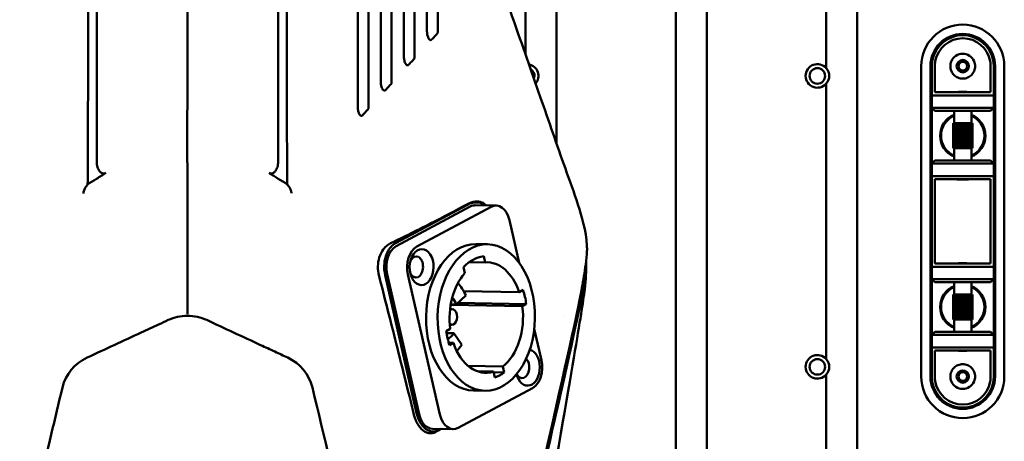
# Model space of a CAD drawing. Header units: millimetres. Extents: x 0 to 2100, y 0 to 1485.
# Tile 28 of 256: x 1106 to 1265, y 850 to 918. Entities that reach past the tile are written whole.
import ezdxf

# ---------------------------------------------------------------- set-up
doc = ezdxf.new("R2010")
doc.units = ezdxf.units.MM
doc.header["$LTSCALE"] = 5
doc.layers.add('Sichtbar (ISO)', color=7, linetype='Continuous', lineweight=50)

msp = doc.modelspace()

# ---------------------------------------------------------------- linework, layer by layer
at = {"layer": 'Sichtbar (ISO)'}
for p, q in [((1236.207, 909.758), (1236.207, 922.19)), ((1241.207, 922.19), (1241.207, 848.364)), ((1211.957, 851.352), (1211.957, 919.202)), ((1216.957, 919.202), (1216.957, 851.352)), ((1187.707, 912.005), (1187.707, 916.214)), ((1192.707, 897.622), (1192.707, 916.214)), ((1251.507, 910.077), (1251.507, 860.077)), ((1253.007, 910.077), (1253.007, 860.077)), ((1253.207, 910.077), (1253.207, 905.377)), ((1253.707, 910.15), (1253.707, 905.877)), ((1262.707, 905.877), (1262.707, 910.15)), ((1263.207, 905.377), (1263.207, 910.077)), ((1263.407, 860.077), (1263.407, 910.077)), ((1264.907, 860.077), (1264.907, 910.077)), ((1236.207, 862.888), (1236.207, 907.267)), ((1253.207, 903.377), (1253.207, 905.377)), ((1253.207, 905.377), (1263.207, 905.377)), ((1253.707, 905.877), (1262.707, 905.877)), ((1263.207, 905.377), (1263.207, 903.377)), ((1253.207, 903.377), (1253.207, 894.377)), ((1253.707, 902.877), (1253.207, 903.377)), ((1263.207, 903.377), (1253.207, 903.377)), ((1263.207, 903.377), (1262.707, 902.877)), ((1263.207, 894.377), (1263.207, 903.377)), ((1262.707, 902.877), (1253.707, 902.877)), ((1256.807, 900.877), (1256.807, 902.877)), ((1259.607, 900.877), (1259.607, 902.877)), ((1256.657, 896.877), (1256.657, 900.877)), ((1256.68, 900.877), (1256.657, 900.877)), ((1256.741, 900.877), (1256.68, 900.877)), ((1256.68, 896.877), (1256.68, 900.877)), ((1256.838, 900.877), (1256.741, 900.877)), ((1256.741, 896.877), (1256.741, 900.877)), ((1256.969, 900.877), (1256.838, 900.877)), ((1256.838, 896.877), (1256.838, 900.877)), ((1257.127, 900.877), (1256.969, 900.877)), ((1256.969, 896.877), (1256.969, 900.877)), ((1257.13, 900.877), (1257.127, 900.877)), ((1257.127, 900.877), (1257.127, 896.877)), ((1257.29, 900.877), (1257.13, 900.877)), ((1257.13, 896.877), (1257.13, 900.877)), ((1257.318, 900.877), (1257.29, 900.877)), ((1257.29, 900.877), (1257.29, 896.877)), ((1257.475, 900.877), (1257.318, 900.877)), ((1257.318, 896.877), (1257.318, 900.877)), ((1257.527, 900.877), (1257.475, 900.877)), ((1257.475, 900.877), (1257.475, 896.877)), ((1257.679, 900.877), (1257.527, 900.877)), ((1257.527, 896.877), (1257.527, 900.877)), ((1257.754, 900.877), (1257.679, 900.877)), ((1257.679, 900.877), (1257.679, 896.877)), ((1257.895, 900.877), (1257.754, 900.877)), ((1257.754, 896.877), (1257.754, 900.877)), ((1257.991, 900.877), (1257.895, 900.877)), ((1257.895, 900.877), (1257.895, 896.877)), ((1258.119, 900.877), (1257.991, 900.877)), ((1257.991, 896.877), (1257.991, 900.877)), ((1258.234, 900.877), (1258.119, 900.877)), ((1258.119, 900.877), (1258.119, 896.877)), ((1258.345, 900.877), (1258.234, 900.877)), ((1258.234, 896.877), (1258.234, 900.877)), ((1258.476, 900.877), (1258.345, 900.877)), ((1258.345, 900.877), (1258.345, 896.877)), ((1258.568, 900.877), (1258.476, 900.877)), ((1258.476, 896.877), (1258.476, 900.877)), ((1258.711, 900.877), (1258.568, 900.877)), ((1258.568, 900.877), (1258.568, 896.877)), ((1258.782, 900.877), (1258.711, 900.877)), ((1258.711, 896.877), (1258.711, 900.877)), ((1258.935, 900.877), (1258.782, 900.877)), ((1258.782, 900.877), (1258.782, 896.877)), ((1258.981, 900.877), (1258.935, 900.877)), ((1258.935, 896.877), (1258.935, 900.877)), ((1259.14, 900.877), (1258.981, 900.877)), ((1258.981, 900.877), (1258.981, 896.877)), ((1259.162, 900.877), (1259.14, 900.877)), ((1259.14, 896.877), (1259.14, 900.877)), ((1259.322, 900.877), (1259.162, 900.877)), ((1259.162, 900.877), (1259.162, 896.877)), ((1259.477, 900.877), (1259.322, 900.877)), ((1259.322, 896.877), (1259.322, 900.877)), ((1259.6, 900.877), (1259.477, 900.877)), ((1259.477, 896.877), (1259.477, 900.877)), ((1259.689, 900.877), (1259.6, 900.877)), ((1259.6, 896.877), (1259.6, 900.877)), ((1259.742, 900.877), (1259.689, 900.877)), ((1259.689, 896.877), (1259.689, 900.877)), ((1259.757, 900.877), (1259.742, 900.877)), ((1259.742, 896.877), (1259.742, 900.877)), ((1259.757, 896.877), (1259.757, 900.877)), ((1256.657, 896.877), (1256.68, 896.877)), ((1256.68, 896.877), (1256.741, 896.877)), ((1256.741, 896.877), (1256.838, 896.877)), ((1256.807, 894.877), (1256.807, 896.877)), ((1256.838, 896.877), (1256.969, 896.877)), ((1256.969, 896.877), (1257.127, 896.877)), ((1257.127, 896.877), (1257.13, 896.877)), ((1257.13, 896.877), (1257.29, 896.877)), ((1257.318, 896.877), (1257.29, 896.877)), ((1257.475, 896.877), (1257.318, 896.877)), ((1257.475, 896.877), (1257.527, 896.877)), ((1257.527, 896.877), (1257.679, 896.877)), ((1257.679, 896.877), (1257.754, 896.877)), ((1257.754, 896.877), (1257.895, 896.877)), ((1257.895, 896.877), (1257.991, 896.877)), ((1257.991, 896.877), (1258.119, 896.877)), ((1258.119, 896.877), (1258.234, 896.877)), ((1258.234, 896.877), (1258.345, 896.877)), ((1258.345, 896.877), (1258.476, 896.877)), ((1258.476, 896.877), (1258.568, 896.877)), ((1258.568, 896.877), (1258.711, 896.877)), ((1258.711, 896.877), (1258.782, 896.877)), ((1258.782, 896.877), (1258.935, 896.877)), ((1258.935, 896.877), (1258.981, 896.877)), ((1258.981, 896.877), (1259.14, 896.877)), ((1259.14, 896.877), (1259.162, 896.877)), ((1259.162, 896.877), (1259.322, 896.877)), ((1259.477, 896.877), (1259.322, 896.877)), ((1259.477, 896.877), (1259.6, 896.877)), ((1259.6, 896.877), (1259.689, 896.877)), ((1259.607, 894.877), (1259.607, 896.877)), ((1259.689, 896.877), (1259.742, 896.877)), ((1259.742, 896.877), (1259.757, 896.877)), ((1253.207, 894.377), (1253.707, 894.877)), ((1253.207, 894.377), (1263.207, 894.377)), ((1253.207, 892.377), (1253.207, 894.377)), ((1253.707, 894.877), (1262.707, 894.877)), ((1262.707, 894.877), (1263.207, 894.377)), ((1263.207, 894.377), (1263.207, 892.377)), ((1263.207, 892.377), (1253.207, 892.377)), ((1253.207, 892.377), (1253.207, 886.877)), ((1263.207, 886.877), (1263.207, 892.377)), ((1253.707, 891.877), (1253.707, 886.877)), ((1262.707, 891.877), (1253.707, 891.877)), ((1262.707, 886.877), (1262.707, 891.877)), ((1178.369, 887.759), (1166.736, 881.542)), ((1178.81, 887.467), (1166.845, 881.071)), ((1170.204, 881.015), (1182.169, 887.41)), ((1179.622, 887.671), (1182.98, 887.614)), ((1253.207, 883.277), (1253.207, 886.877)), ((1253.707, 883.277), (1253.707, 886.877)), ((1262.707, 886.877), (1262.707, 883.277)), ((1263.207, 886.877), (1263.207, 883.277)), ((1186.706, 878.38), (1185.126, 885.293)), ((1196.624, 885.05), (1196.624, 885.05)), ((1253.207, 883.277), (1253.207, 877.777)), ((1253.707, 883.277), (1253.707, 878.277)), ((1262.707, 878.277), (1262.707, 883.277)), ((1263.207, 877.777), (1263.207, 883.277)), ((1181.586, 881.386), (1179.72, 881.417)), ((1180.97, 879.457), (1181.194, 878.477)), ((1178.632, 878.52), (1181.194, 878.477)), ((1253.707, 878.277), (1262.707, 878.277)), ((1170.162, 854.191), (1165.08, 876.431)), ((1165.395, 876.597), (1170.56, 854)), ((1168.753, 876.541), (1173.919, 853.944)), ((1177.919, 876.726), (1177.695, 877.706)), ((1253.207, 875.777), (1253.207, 877.777)), ((1253.207, 877.777), (1263.207, 877.777)), ((1263.207, 877.777), (1263.207, 875.777)), ((1253.707, 875.277), (1253.207, 875.777)), ((1253.207, 875.777), (1253.207, 866.777)), ((1263.207, 875.777), (1253.207, 875.777)), ((1262.707, 875.277), (1253.707, 875.277)), ((1256.807, 873.277), (1256.807, 875.277)), ((1259.607, 873.277), (1259.607, 875.277)), ((1263.207, 875.777), (1262.707, 875.277)), ((1263.207, 866.777), (1263.207, 875.777)), ((1178.085, 873.117), (1176.542, 871.7)), ((1186.683, 873.686), (1177.75, 873.835)), ((1186.683, 873.686), (1187.318, 874.025)), ((1256.657, 869.277), (1256.657, 873.277)), ((1256.68, 873.277), (1256.657, 873.277)), ((1256.741, 873.277), (1256.68, 873.277)), ((1256.68, 869.277), (1256.68, 873.277)), ((1256.838, 873.277), (1256.741, 873.277)), ((1256.741, 869.277), (1256.741, 873.277)), ((1256.969, 873.277), (1256.838, 873.277)), ((1256.838, 869.277), (1256.838, 873.277)), ((1257.127, 873.277), (1256.969, 873.277)), ((1256.969, 869.277), (1256.969, 873.277)), ((1257.13, 873.277), (1257.127, 873.277)), ((1257.127, 873.277), (1257.127, 869.277)), ((1257.29, 873.277), (1257.13, 873.277)), ((1257.13, 869.277), (1257.13, 873.277)), ((1257.318, 873.277), (1257.29, 873.277)), ((1257.29, 873.277), (1257.29, 869.277)), ((1257.475, 873.277), (1257.318, 873.277)), ((1257.318, 869.277), (1257.318, 873.277)), ((1257.527, 873.277), (1257.475, 873.277)), ((1257.475, 873.277), (1257.475, 869.277)), ((1257.679, 873.277), (1257.527, 873.277)), ((1257.527, 869.277), (1257.527, 873.277)), ((1257.754, 873.277), (1257.679, 873.277)), ((1257.679, 873.277), (1257.679, 869.277)), ((1257.895, 873.277), (1257.754, 873.277)), ((1257.754, 869.277), (1257.754, 873.277)), ((1257.991, 873.277), (1257.895, 873.277)), ((1257.895, 873.277), (1257.895, 869.277)), ((1258.119, 873.277), (1257.991, 873.277)), ((1257.991, 869.277), (1257.991, 873.277)), ((1258.234, 873.277), (1258.119, 873.277)), ((1258.119, 873.277), (1258.119, 869.277)), ((1258.345, 873.277), (1258.234, 873.277)), ((1258.234, 869.277), (1258.234, 873.277)), ((1258.476, 873.277), (1258.345, 873.277)), ((1258.345, 873.277), (1258.345, 869.277)), ((1258.568, 873.277), (1258.476, 873.277)), ((1258.476, 869.277), (1258.476, 873.277)), ((1258.711, 873.277), (1258.568, 873.277)), ((1258.568, 873.277), (1258.568, 869.277)), ((1258.782, 873.277), (1258.711, 873.277)), ((1258.711, 869.277), (1258.711, 873.277)), ((1258.935, 873.277), (1258.782, 873.277)), ((1258.782, 873.277), (1258.782, 869.277)), ((1258.981, 873.277), (1258.935, 873.277)), ((1258.935, 869.277), (1258.935, 873.277)), ((1259.14, 873.277), (1258.981, 873.277)), ((1258.981, 873.277), (1258.981, 869.277)), ((1259.162, 873.277), (1259.14, 873.277)), ((1259.14, 869.277), (1259.14, 873.277)), ((1259.322, 873.277), (1259.162, 873.277)), ((1259.162, 873.277), (1259.162, 869.277)), ((1259.477, 873.277), (1259.322, 873.277)), ((1259.322, 869.277), (1259.322, 873.277)), ((1259.6, 873.277), (1259.477, 873.277)), ((1259.477, 869.277), (1259.477, 873.277)), ((1259.689, 873.277), (1259.6, 873.277)), ((1259.6, 869.277), (1259.6, 873.277)), ((1259.742, 873.277), (1259.689, 873.277)), ((1259.689, 869.277), (1259.689, 873.277)), ((1259.757, 873.277), (1259.742, 873.277)), ((1259.742, 869.277), (1259.742, 873.277)), ((1259.757, 869.277), (1259.757, 873.277)), ((1175.642, 871.619), (1187.2, 871.426)), ((1176.542, 871.7), (1175.658, 871.715)), ((1187.835, 871.765), (1176.814, 871.95)), ((1187.835, 871.765), (1187.2, 871.426)), ((1175.886, 870.929), (1175.547, 870.935)), ((1175.844, 868.43), (1175.505, 868.435)), ((1194.008, 869.832), (1194.008, 869.833)), ((1256.657, 869.277), (1256.68, 869.277)), ((1256.68, 869.277), (1256.741, 869.277)), ((1256.741, 869.277), (1256.838, 869.277)), ((1256.807, 867.277), (1256.807, 869.277)), ((1256.838, 869.277), (1256.969, 869.277)), ((1256.969, 869.277), (1257.127, 869.277)), ((1257.127, 869.277), (1257.13, 869.277)), ((1257.13, 869.277), (1257.29, 869.277)), ((1257.318, 869.277), (1257.29, 869.277)), ((1257.475, 869.277), (1257.318, 869.277)), ((1257.475, 869.277), (1257.527, 869.277)), ((1257.527, 869.277), (1257.679, 869.277)), ((1257.679, 869.277), (1257.754, 869.277)), ((1257.754, 869.277), (1257.895, 869.277)), ((1257.895, 869.277), (1257.991, 869.277)), ((1257.991, 869.277), (1258.119, 869.277)), ((1258.119, 869.277), (1258.234, 869.277)), ((1258.234, 869.277), (1258.345, 869.277)), ((1258.345, 869.277), (1258.476, 869.277)), ((1258.476, 869.277), (1258.568, 869.277)), ((1258.568, 869.277), (1258.711, 869.277)), ((1258.711, 869.277), (1258.782, 869.277)), ((1258.782, 869.277), (1258.935, 869.277)), ((1258.935, 869.277), (1258.981, 869.277)), ((1258.981, 869.277), (1259.14, 869.277)), ((1259.14, 869.277), (1259.162, 869.277)), ((1259.162, 869.277), (1259.322, 869.277)), ((1259.477, 869.277), (1259.322, 869.277)), ((1259.477, 869.277), (1259.6, 869.277)), ((1259.6, 869.277), (1259.689, 869.277)), ((1259.607, 867.277), (1259.607, 869.277)), ((1259.689, 869.277), (1259.742, 869.277)), ((1259.742, 869.277), (1259.757, 869.277)), ((1174.942, 867.409), (1175.577, 867.749)), ((1174.994, 867.069), (1176.156, 867.05)), ((1176.156, 867.05), (1177.424, 865.163)), ((1190.291, 862.696), (1189.13, 867.775)), ((1253.207, 866.777), (1253.707, 867.277)), ((1253.207, 864.777), (1253.207, 866.777)), ((1253.207, 866.777), (1263.207, 866.777)), ((1253.707, 867.277), (1262.707, 867.277)), ((1262.707, 867.277), (1263.207, 866.777)), ((1263.207, 866.777), (1263.207, 864.777)), ((1176.093, 865.489), (1175.35, 865.501)), ((1176.093, 865.489), (1175.458, 865.149)), ((1253.207, 864.777), (1253.207, 860.077)), ((1263.207, 864.777), (1253.207, 864.777)), ((1253.707, 864.277), (1253.707, 860.005)), ((1262.707, 864.277), (1253.707, 864.277)), ((1262.707, 860.005), (1262.707, 864.277)), ((1263.207, 860.077), (1263.207, 864.777)), ((1150.627, 863.037), (1150.627, 863.037)), ((1184.042, 861.688), (1178.472, 861.781)), ((1179.955, 860.923), (1182.531, 860.88)), ((1182.748, 859.931), (1182.531, 860.88)), ((1182.556, 860.767), (1184.259, 860.738)), ((1184.042, 861.688), (1184.259, 860.738)), ((1112.812, 859.464), (1112.812, 859.464)), ((1236.207, 848.364), (1236.207, 860.397)), ((1176.876, 851.826), (1188.84, 858.222)), ((1181.191, 857.789), (1179.325, 857.82)), ((1172.705, 851.679), (1176.064, 851.622)), ((1174.08, 851.656), (1173.624, 851.412))]:
    msp.add_line(p, q, dxfattribs=at)
for centre, radius in [((1234.772, 908.512), 1.25), ((1258.207, 910.077), 1), ((1258.207, 910.077), 0.7), ((1234.772, 861.642), 1.25), ((1258.207, 860.077), 1), ((1258.207, 860.077), 0.7)]:
    msp.add_circle(centre, radius, dxfattribs=at)
for centre, radius, start, end in [((1258.207, 910.077), 6.7, 0, 180), ((1258.207, 910.077), 5.2, 0, 180), ((1258.207, 910.077), 5, 10.24638, 169.75972), ((1258.207, 910.077), 4.5, 10.24034, 169.75968), ((1258.207, 910.077), 2, 23.57818, 156.42182), ((1187.902, 908.512), 1.9, 319.75599, 78.61218), ((1234.772, 908.512), 1.9, 40.95163, 319.04837), ((1234.772, 908.512), 1.9, 319.04837, 40.95163), ((1187.902, 908.512), 1.25, 339.85969, 58.50529), ((1258.207, 898.877), 3.65, 112.55447, 247.44553), ((1258.207, 898.877), 3.5, 113.57818, 246.42182), ((1258.207, 898.877), 3.65, 292.55447, 67.44553), ((1258.207, 898.877), 3.5, 293.57818, 66.42182), ((1133.207, 885.077), 1.6, 89.5526, 89.58526), ((1133.207, 885.077), 1.6, 270.41993, 270.44503), ((1175.413, 878.729), 22, 352.34907, 357.85882), ((1258.207, 871.277), 3.65, 112.55447, 247.44553), ((1258.207, 871.277), 3.5, 113.57818, 246.42182), ((1258.207, 871.277), 3.65, 292.55447, 67.44553), ((1258.207, 871.277), 3.5, 293.57818, 66.42182), ((1234.772, 861.642), 1.9, 40.95163, 319.04837), ((1234.772, 861.642), 1.9, 319.04837, 40.95163), ((1258.207, 860.077), 6.7, 180, 0), ((1258.207, 860.077), 5.2, 180, 0), ((1258.207, 860.077), 5, 190.24638, 349.75987), ((1258.207, 860.077), 4.5, 190.24034, 349.75968), ((1258.207, 860.077), 2, 203.57818, 336.42182)]:
    msp.add_arc(centre, radius, start, end, dxfattribs=at)
for centre, major_axis, ratio, start_param, end_param in [((1179.014, 884.934), (-2.018, -2.834), 0.7471574, 3.0650575, 4.1254528), ((1179.563, 884.171), (0.059, 3.5), 0.6653497, 0, 0.3544878), ((1182.922, 884.115), (0.059, 3.5), 0.6653497, 5.0668768, 6.6376731), ((1167.599, 877.775), (0.059, 3.5), 0.6653497, 0.3544878, 1.9252841), ((1179.522, 869.618), (-0.198, -11.798), 0.6653497, 3.1415927, 6.2831853), ((1170.957, 877.719), (0.059, 3.5), 0.6653497, 0.3544878, 1.9252841), ((1170.062, 877.734), (-0.028, -1.7), 0.6653497, 5.3393579, 10.3686054), ((1181.388, 869.587), (0.166, 9.899), 0.6653497, 0.0887448, 0.6202308), ((1181.388, 869.587), (0.149, 8.899), 0.6653497, 5.2021201, 6.3412148), ((1181.388, 869.587), (0.149, 8.899), 0.6653497, 0.6509461, 1.7900408), ((1174.372, 869.705), (0.109, 6.499), 0.6653497, 5.2763163, 5.7106815), ((1181.388, 869.587), (-0.166, -9.899), 0.6653497, 1.8037732, 2.046795), ((1174.372, 869.705), (-0.064, -3.799), 0.6653497, 2.1347236, 2.5232171), ((1175.865, 869.68), (-0.021, -1.25), 0.6653497, 5.8502068, 9.8577565), ((1181.388, 869.587), (-0.149, -8.899), 0.6653497, 0.4897312, 1.7900408), ((1181.388, 869.587), (0.166, 9.899), 0.6653497, 1.8037732, 2.046795), ((1174.372, 869.705), (-0.064, -3.799), 0.6653497, 0.3524217, 0.8082734), ((1181.388, 869.587), (-0.149, -8.899), 0.6653497, 5.2021201, 6.5024297), ((1174.372, 869.705), (0.109, 6.499), 0.6653497, 3.7140965, 3.9498661), ((1188.087, 861.518), (0.049, 2.9), 0.6653497, 1.9547869, 6.151688), ((1120.557, 856.332), (-6.828, 3.734), 0.9519126, 5.6690655, 6.5357732), ((1145.857, 856.332), (6.828, 3.734), 0.9519124, 6.0306089, 6.8973064), ((1187.191, 861.533), (-0.028, -1.7), 0.6653497, 5.3924858, 8.8591151), ((1188.087, 861.518), (-0.059, -3.5), 0.6653497, 0.3544878, 1.9252841), ((1181.388, 869.587), (-0.166, -9.899), 0.6653497, 0.2329769, 0.4759987), ((1109.583, 869.998), (0.198, -11.798), 0.6653497, 0.3789297, 0.3789494), ((1172.681, 855.537), (0.186, -4.338), 0.6185346, 5.0013417, 6.572138), ((1172.764, 855.178), (-0.059, -3.5), 0.6653497, 5.0668768, 6.2831853), ((1176.123, 855.122), (-0.059, -3.5), 0.6653497, 5.0668768, 6.6376731)]:
    msp.add_ellipse(centre, major_axis=major_axis, ratio=ratio, start_param=start_param, end_param=end_param, dxfattribs=at)
for centre, major_axis in [((1181.388, 869.587), (0.198, 11.798)), ((1170.957, 877.719), (0.049, 2.9))]:
    msp.add_ellipse(centre, major_axis=major_axis, ratio=0.6653497, dxfattribs=at)
for points, knots in [([(1117.207, 1010.077), (1117.203, 975.192), (1117.203, 955.757), (1117.196, 932.567), (1117.195, 930.201), (1117.193, 925.287), (1117.192, 922.465), (1117.188, 917.689), (1117.187, 915.733), (1117.183, 911.667), (1117.179, 907.906), (1117.168, 901.748), (1117.159, 898.961), (1117.144, 894.941), (1117.136, 892.687), (1117.116, 891.04)], [-13.6361781, -13.6361781, -13.6361781, -13.6361781, -5.2245894, -5.2245894, -4.2636503, -4.2636503, -3.2180915, -3.2180915, -2.3893432, -2.3893432, -1.5296723, -1.5296723, -0.4940891, -0.4940891, -0.000001, -0.000001, -0.000001, -0.000001]), ([(1118.585, 894.662), (1118.585, 895.403), (1118.585, 896.11), (1118.585, 897.615), (1118.585, 898.364), (1118.585, 900.605), (1118.585, 902.1), (1118.585, 906.54), (1118.585, 908.792), (1118.585, 914.569), (1118.585, 916.485), (1118.585, 919.701), (1118.585, 920.842), (1118.585, 925.803), (1118.585, 927.79), (1118.585, 934.811), (1118.585, 938.986), (1118.585, 963.833), (1118.585, 990.323), (1118.585, 1010.077)], [0.000001, 0.000001, 0.000001, 0.000001, 0.2222315, 0.2222315, 0.440316, 0.440316, 0.8778618, 0.8778618, 1.7265312, 1.7265312, 2.1740463, 2.1740463, 2.4198721, 2.4198721, 3.2435936, 3.2435936, 4.1650484, 4.1650484, 8.5965924, 8.5965924, 8.5965924, 8.5965924]), ([(1133.207, 1010.077), (1133.207, 1000.05), (1133.207, 990.56), (1133.207, 981.468), (1133.207, 981.425), (1133.207, 981.382), (1133.207, 981.34), (1133.207, 972.293), (1133.208, 963.641), (1133.207, 955.412), (1133.207, 954.504), (1133.207, 953.601), (1133.206, 952.703), (1133.205, 947.779), (1133.204, 943.011), (1133.205, 938.395), (1133.205, 936.19), (1133.206, 934.02), (1133.207, 931.885), (1133.208, 929.229), (1133.211, 926.63), (1133.213, 924.072), (1133.216, 919.481), (1133.217, 915.023), (1133.207, 910.647), (1133.206, 910.348), (1133.205, 910.05), (1133.205, 909.753), (1133.193, 904.889), (1133.176, 900.24), (1133.187, 895.423), (1133.19, 893.823), (1133.197, 892.203), (1133.207, 890.635), (1133.212, 889.853), (1133.215, 889.061), (1133.217, 888.278), (1133.22, 887.19), (1133.22, 886.12), (1133.22, 885.054), (1133.219, 884.036), (1133.219, 883.023), (1133.218, 881.987), (1133.216, 879.987), (1133.21, 877.902), (1133.205, 875.806), (1133.204, 875.088), (1133.202, 874.368), (1133.201, 873.65), (1133.199, 872.615), (1133.199, 871.57), (1133.199, 870.511)], [0, 0, 0, 0, 0.1666667, 0.1666667, 0.1666667, 0.1674487, 0.1674487, 0.1674487, 0.3333333, 0.3333333, 0.3333333, 0.3516415, 0.3516415, 0.3516415, 0.4520407, 0.4520407, 0.4520407, 0.5, 0.5, 0.5, 0.5596431, 0.5596431, 0.5596431, 0.6666667, 0.6666667, 0.6666667, 0.6739732, 0.6739732, 0.6739732, 0.7935803, 0.7935803, 0.7935803, 0.8333333, 0.8333333, 0.8333333, 0.8531578, 0.8531578, 0.8531578, 0.8806672, 0.8806672, 0.8806672, 0.9069135, 0.9069135, 0.9069135, 0.9575818, 0.9575818, 0.9575818, 0.9749617, 0.9749617, 0.9749617, 1, 1, 1, 1]), ([(1147.828, 1010.077), (1147.829, 990.063), (1147.829, 962.984), (1147.829, 933.923), (1147.829, 932.019), (1147.829, 916.432), (1147.829, 914.439), (1147.829, 908.738), (1147.828, 906.548), (1147.828, 902.06), (1147.828, 900.566), (1147.828, 898.34), (1147.828, 897.596), (1147.828, 896.1), (1147.828, 895.398), (1147.828, 894.662)], [-13.4918231, -13.4918231, -13.4918231, -13.4918231, -5.4168025, -5.4168025, -2.208545, -2.208545, -1.743804, -1.743804, -0.8714839, -0.8714839, -0.4370887, -0.4370887, -0.2206007, -0.2206007, -0.000001, -0.000001, -0.000001, -0.000001]), ([(1149.207, 1010.077), (1149.21, 975.191), (1149.21, 955.756), (1149.218, 932.566), (1149.218, 930.2), (1149.221, 925.286), (1149.222, 922.465), (1149.225, 917.688), (1149.227, 915.732), (1149.231, 911.667), (1149.234, 907.906), (1149.246, 901.748), (1149.255, 898.961), (1149.269, 894.94), (1149.277, 892.686), (1149.297, 891.04)], [0.000001, 0.000001, 0.000001, 0.000001, 10.4660313, 10.4660313, 11.661656, 11.661656, 12.9625433, 12.9625433, 13.993653, 13.993653, 15.0632629, 15.0632629, 16.3517055, 16.3517055, 16.9664547, 16.9664547, 16.9664547, 16.9664547]), ([(1160.657, 903.866), (1160.655, 913.497), (1160.657, 949.394), (1160.657, 971.79), (1160.657, 990.934), (1160.657, 1010.077)], [-6.7187021, -6.7187021, -6.7187021, -6.7187021, -5.7430962, -5.7430962, -0.000001, -0.000001, -0.000001, -0.000001]), ([(1162.397, 1010.077), (1162.397, 1006.348), (1162.397, 970.467), (1162.397, 927.279), (1162.397, 909.896), (1162.397, 903.397)], [-3.1356656, -3.1356656, -3.1356656, -3.1356656, -1.9498175, -1.9498175, -0.000001, -0.000001, -0.000001, -0.000001]), ([(1164.374, 907.945), (1164.372, 916.394), (1164.375, 944.116), (1164.375, 978.058), (1164.375, 994.068), (1164.375, 1010.077)], [-10.1824981, -10.1824981, -10.1824981, -10.1824981, -4.8028957, -4.8028957, -0.000001, -0.000001, -0.000001, -0.000001]), ([(1166.115, 1010.077), (1166.115, 1006.922), (1166.115, 977.259), (1166.115, 922.576), (1166.115, 912.409), (1166.115, 907.464)], [-2.0204854, -2.0204854, -2.0204854, -2.0204854, -1.4842044, -1.4842044, -0.000001, -0.000001, -0.000001, -0.000001]), ([(1168.097, 912.031), (1168.095, 917.539), (1168.098, 931.032), (1168.098, 971.584), (1168.098, 990.831), (1168.098, 1010.077)], [-12.1655603, -12.1655603, -12.1655603, -12.1655603, -5.7739842, -5.7739842, -0.000001, -0.000001, -0.000001, -0.000001]), ([(1169.838, 1010.077), (1169.838, 1006.262), (1169.838, 969.383), (1169.838, 922.917), (1169.838, 915.593), (1169.838, 911.535)], [-1.8925731, -1.8925731, -1.8925731, -1.8925731, -1.2189341, -1.2189341, -0.000001, -0.000001, -0.000001, -0.000001]), ([(1171.815, 916.117), (1171.814, 920.788), (1171.816, 931.381), (1171.816, 972.511), (1171.816, 991.294), (1171.816, 1010.077)], [-12.3391937, -12.3391937, -12.3391937, -12.3391937, -5.6349057, -5.6349057, -0.000001, -0.000001, -0.000001, -0.000001]), ([(1173.556, 1010.077), (1173.556, 991.708), (1173.556, 973.339), (1173.556, 924.258), (1173.556, 918.97), (1173.556, 915.6)], [-1.619407, -1.619407, -1.619407, -1.619407, -1.0133295, -1.0133295, -0.000001, -0.000001, -0.000001, -0.000001]), ([(1182.511, 935.077), (1182.539, 933.379), (1182.573, 931.679), (1182.743, 928.71), (1182.9, 927.43), (1183.424, 924.702), (1183.804, 923.288), (1184.691, 920.482), (1185.199, 919.071), (1187.209, 913.458), (1188.66, 909.288), (1191.443, 901.245), (1192.776, 897.382), (1194.825, 891.667), (1195.523, 889.781), (1196.824, 885.796), (1197.46, 883.608), (1197.609, 881.148)], [0, 0, 0, 0, 0.5096839, 0.5096839, 0.8943676, 0.8943676, 1.3788909, 1.3788909, 1.9280909, 1.9280909, 3.5737149, 3.5737149, 5.1089492, 5.1089492, 5.8751964, 5.8751964, 6.6547834, 6.6547834, 6.6547834, 6.6547834]), ([(1183.735, 931.484), (1184.167, 930.874), (1184.951, 929.726), (1185.945, 928.061), (1186.68, 926.53), (1187.174, 925.014), (1187.472, 923.373), (1187.613, 921.742), (1187.673, 920.228), (1187.704, 918.434), (1187.706, 917.116), (1187.707, 916.214)], [0.74300343, 0.74300343, 0.74300343, 0.74300343, 0.77855694, 0.809146, 0.83523166, 0.85927361, 0.88485306, 0.9145683, 0.93721924, 0.95702441, 1, 1, 1, 1]), ([(1189.585, 931.688), (1189.646, 931.588), (1190.366, 930.392), (1191.313, 928.542), (1192.245, 925.46), (1192.571, 922.851), (1192.707, 919.574), (1192.707, 917.549), (1192.707, 916.214)], [0.74517802, 0.74517802, 0.74517802, 0.74517802, 0.75073498, 0.81160036, 0.84371626, 0.90359571, 0.93640046, 1, 1, 1, 1]), ([(1172.58, 914.36), (1172.558, 914.335), (1172.533, 914.316), (1172.48, 914.291), (1172.454, 914.285), (1172.393, 914.283), (1172.358, 914.291), (1172.276, 914.327), (1172.226, 914.364), (1172.112, 914.493), (1172.047, 914.6), (1171.915, 914.943), (1171.877, 915.157), (1171.823, 915.581), (1171.815, 915.856), (1171.815, 916.117)], [-0.23805197, -0.23805197, -0.23805197, -0.23805197, -0.22306915, -0.22306915, -0.20953269, -0.20953269, -0.19144357, -0.19144357, -0.16455783, -0.16455783, -0.12795995, -0.12795995, -0.07830471, -0.07830471, -0.000001, -0.000001, -0.000001, -0.000001]), ([(1172.58, 914.36), (1172.728, 914.521), (1172.876, 914.683), (1173.172, 915.007), (1173.319, 915.169), (1173.467, 915.331)], [0.00000173, 0.00000173, 0.00000173, 0.00000173, 0.07223484, 0.07223484, 0.1444679, 0.1444679, 0.1444679, 0.1444679]), ([(1173.467, 915.331), (1173.482, 915.347), (1173.496, 915.365), (1173.518, 915.406), (1173.528, 915.429), (1173.55, 915.499), (1173.556, 915.55), (1173.556, 915.6)], [0.000001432, 0.000001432, 0.000001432, 0.000001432, 0.007297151, 0.007297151, 0.014740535, 0.014740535, 0.029801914, 0.029801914, 0.029801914, 0.029801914]), ([(1168.863, 910.294), (1168.84, 910.269), (1168.815, 910.249), (1168.761, 910.224), (1168.734, 910.218), (1168.672, 910.217), (1168.637, 910.225), (1168.556, 910.261), (1168.506, 910.298), (1168.392, 910.425), (1168.328, 910.531), (1168.197, 910.869), (1168.159, 911.079), (1168.105, 911.501), (1168.097, 911.773), (1168.097, 912.031)], [-0.23868153, -0.23868153, -0.23868153, -0.23868153, -0.22307274, -0.22307274, -0.20905257, -0.20905257, -0.19080459, -0.19080459, -0.16382731, -0.16382731, -0.12710636, -0.12710636, -0.07742895, -0.07742895, -0.000001, -0.000001, -0.000001, -0.000001]), ([(1168.863, 910.294), (1169.011, 910.455), (1169.158, 910.617), (1169.454, 910.94), (1169.601, 911.101), (1169.749, 911.263)], [0.00000164, 0.00000164, 0.00000164, 0.00000164, 0.07201743, 0.07201743, 0.14403317, 0.14403317, 0.14403317, 0.14403317]), ([(1169.749, 911.263), (1169.764, 911.279), (1169.777, 911.298), (1169.8, 911.339), (1169.81, 911.361), (1169.832, 911.433), (1169.838, 911.484), (1169.838, 911.535)], [0.000001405, 0.000001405, 0.000001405, 0.000001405, 0.00733063, 0.00733063, 0.014835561, 0.014835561, 0.030060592, 0.030060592, 0.030060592, 0.030060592]), ([(1253.286, 910.966), (1253.26, 910.819), (1253.24, 910.672), (1253.213, 910.374), (1253.207, 910.226), (1253.207, 910.077)], [-0.08967523, -0.08967523, -0.08967523, -0.08967523, -0.044894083, -0.044894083, -0.000001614, -0.000001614, -0.000001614, -0.000001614]), ([(1253.707, 910.15), (1253.707, 910.271), (1253.713, 910.392), (1253.737, 910.635), (1253.755, 910.757), (1253.779, 910.877)], [0.000055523, 0.000055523, 0.000055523, 0.000055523, 0.036710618, 0.036710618, 0.073591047, 0.073591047, 0.073591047, 0.073591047]), ([(1260.04, 910.877), (1260.046, 910.864), (1260.051, 910.851), (1260.158, 910.592), (1260.207, 910.325), (1260.207, 909.816), (1260.153, 909.542), (1259.942, 909.047), (1259.786, 908.825), (1259.435, 908.48), (1259.216, 908.331), (1258.731, 908.129), (1258.463, 908.077), (1257.951, 908.077), (1257.683, 908.129), (1257.197, 908.331), (1256.979, 908.48), (1256.627, 908.825), (1256.471, 909.047), (1256.261, 909.542), (1256.207, 909.816), (1256.207, 910.325), (1256.256, 910.592), (1256.362, 910.851), (1256.368, 910.864), (1256.374, 910.877)], [0.22322666, 0.22322666, 0.22322666, 0.22322666, 0.22729619, 0.22729619, 0.30263527, 0.30263527, 0.38217652, 0.38217652, 0.46171776, 0.46171776, 0.53851318, 0.53851318, 0.6153086, 0.6153086, 0.69210402, 0.69210402, 0.76889944, 0.76889944, 0.84844068, 0.84844068, 0.92798193, 0.92798193, 1.00332101, 1.00332101, 1.00739054, 1.00739054, 1.00739054, 1.00739054]), ([(1262.635, 910.877), (1262.659, 910.757), (1262.677, 910.635), (1262.701, 910.392), (1262.707, 910.271), (1262.707, 910.15)], [0.000001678, 0.000001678, 0.000001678, 0.000001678, 0.036875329, 0.036875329, 0.073509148, 0.073509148, 0.073509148, 0.073509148]), ([(1263.207, 910.077), (1263.207, 910.226), (1263.2, 910.375), (1263.174, 910.672), (1263.154, 910.82), (1263.127, 910.967)], [-0.089828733, -0.089828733, -0.089828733, -0.089828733, -0.044864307, -0.044864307, -0.000104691, -0.000104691, -0.000104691, -0.000104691]), ([(1165.142, 906.222), (1165.118, 906.197), (1165.092, 906.176), (1165.036, 906.151), (1165.009, 906.145), (1164.945, 906.145), (1164.911, 906.153), (1164.829, 906.19), (1164.779, 906.228), (1164.665, 906.356), (1164.601, 906.463), (1164.472, 906.8), (1164.434, 907.01), (1164.382, 907.43), (1164.374, 907.694), (1164.374, 907.945)], [-0.24370869, -0.24370869, -0.24370869, -0.24370869, -0.22686611, -0.22686611, -0.2118216, -0.2118216, -0.19277665, -0.19277665, -0.16460286, -0.16460286, -0.12629576, -0.12629576, -0.07520266, -0.07520266, -0.000001, -0.000001, -0.000001, -0.000001]), ([(1165.142, 906.222), (1165.289, 906.384), (1165.437, 906.545), (1165.584, 906.707), (1165.732, 906.868), (1165.879, 907.029), (1166.026, 907.19)], [0.00000018, 0.00000018, 0.00000018, 0.00000018, 0.5, 0.5, 0.5, 0.99999986, 0.99999986, 0.99999986, 0.99999986]), ([(1166.026, 907.19), (1166.041, 907.206), (1166.054, 907.225), (1166.077, 907.266), (1166.087, 907.289), (1166.109, 907.361), (1166.115, 907.412), (1166.115, 907.464)], [0.000001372, 0.000001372, 0.000001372, 0.000001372, 0.007359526, 0.007359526, 0.014915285, 0.014915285, 0.030285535, 0.030285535, 0.030285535, 0.030285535]), ([(1259.592, 905.877), (1259.522, 905.877), (1259.435, 905.882), (1259.199, 905.898), (1259.019, 905.912), (1258.624, 905.935), (1258.409, 905.942), (1258.207, 905.942), (1258.005, 905.942), (1257.79, 905.935), (1257.395, 905.912), (1257.215, 905.898), (1256.978, 905.882), (1256.892, 905.877), (1256.821, 905.877)], [0.81786861, 0.81786861, 0.81786861, 0.81786861, 0.85804117, 0.85804117, 0.9185958, 0.9185958, 0.97915043, 0.97915043, 0.97915043, 1.03970506, 1.03970506, 1.10025969, 1.10025969, 1.14043225, 1.14043225, 1.14043225, 1.14043225]), ([(1161.424, 902.155), (1161.4, 902.129), (1161.374, 902.109), (1161.317, 902.084), (1161.289, 902.078), (1161.225, 902.078), (1161.191, 902.086), (1161.109, 902.123), (1161.059, 902.161), (1160.946, 902.289), (1160.882, 902.394), (1160.754, 902.729), (1160.716, 902.937), (1160.664, 903.355), (1160.657, 903.617), (1160.657, 903.866)], [-0.24348193, -0.24348193, -0.24348193, -0.24348193, -0.2262792, -0.2262792, -0.21097127, -0.21097127, -0.19191777, -0.19191777, -0.16382176, -0.16382176, -0.12561541, -0.12561541, -0.07465782, -0.07465782, -0.000001, -0.000001, -0.000001, -0.000001]), ([(1162.308, 903.122), (1162.323, 903.138), (1162.336, 903.157), (1162.359, 903.199), (1162.369, 903.221), (1162.391, 903.294), (1162.397, 903.346), (1162.397, 903.397)], [0.00000136, 0.00000136, 0.00000136, 0.00000136, 0.00738298, 0.00738298, 0.014979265, 0.014979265, 0.030477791, 0.030477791, 0.030477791, 0.030477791]), ([(1161.424, 902.155), (1161.572, 902.317), (1161.719, 902.478), (1161.866, 902.639), (1162.014, 902.8), (1162.161, 902.961), (1162.308, 903.122)], [0.00000018, 0.00000018, 0.00000018, 0.00000018, 0.5, 0.5, 0.5, 0.99999998, 0.99999998, 0.99999998, 0.99999998]), ([(1120.037, 892.871), (1119.972, 892.83), (1119.902, 892.801), (1119.754, 892.772), (1119.681, 892.772), (1119.513, 892.802), (1119.423, 892.841), (1119.232, 892.963), (1119.129, 893.061), (1118.902, 893.358), (1118.793, 893.576), (1118.629, 894.09), (1118.585, 894.38), (1118.585, 894.662)], [-0.32365322, -0.32365322, -0.32365322, -0.32365322, -0.2906481, -0.2906481, -0.25888791, -0.25888791, -0.21725385, -0.21725385, -0.16216713, -0.16216713, -0.08476162, -0.08476162, -0.000001, -0.000001, -0.000001, -0.000001]), ([(1147.828, 894.662), (1147.828, 894.382), (1147.785, 894.094), (1147.624, 893.582), (1147.515, 893.364), (1147.29, 893.066), (1147.186, 892.966), (1146.994, 892.843), (1146.904, 892.803), (1146.736, 892.772), (1146.662, 892.772), (1146.513, 892.8), (1146.442, 892.83), (1146.376, 892.871)], [0.000001, 0.000001, 0.000001, 0.000001, 0.08422946, 0.08422946, 0.16126426, 0.16126426, 0.21671748, 0.21671748, 0.25843827, 0.25843827, 0.29037722, 0.29037722, 0.32356874, 0.32356874, 0.32356874, 0.32356874]), ([(1120.037, 892.871), (1119.548, 892.563), (1119.059, 892.255), (1118.07, 891.636), (1117.598, 891.341), (1117.116, 891.04)], [0.000001, 0.000001, 0.000001, 0.000001, 0.17646475, 0.17646475, 0.35593118, 0.35593118, 0.35593118, 0.35593118]), ([(1149.297, 891.04), (1148.816, 891.341), (1148.343, 891.636), (1147.355, 892.255), (1146.866, 892.563), (1146.376, 892.871)], [0.000001, 0.000001, 0.000001, 0.000001, 0.17295872, 0.17295872, 0.34302265, 0.34302265, 0.34302265, 0.34302265]), ([(1116.724, 890.497), (1116.789, 890.587), (1116.854, 890.676), (1116.985, 890.857), (1117.051, 890.948), (1117.116, 891.04)], [0.000003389, 0.000003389, 0.000003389, 0.000003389, 0.034038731, 0.034038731, 0.068635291, 0.068635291, 0.068635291, 0.068635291]), ([(1149.297, 891.04), (1149.363, 890.949), (1149.428, 890.859), (1149.559, 890.678), (1149.625, 890.587), (1149.69, 890.497)], [0.000001, 0.000001, 0.000001, 0.000001, 0.034345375, 0.034345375, 0.06868715, 0.06868715, 0.06868715, 0.06868715]), ([(1256.821, 891.877), (1256.892, 891.877), (1256.978, 891.873), (1257.215, 891.857), (1257.395, 891.842), (1257.79, 891.82), (1258.005, 891.813), (1258.409, 891.813), (1258.624, 891.82), (1259.019, 891.842), (1259.199, 891.857), (1259.435, 891.873), (1259.522, 891.877), (1259.592, 891.877)], [-0.65085704, -0.65085704, -0.65085704, -0.65085704, -0.61068448, -0.61068448, -0.55012985, -0.55012985, -0.48957522, -0.48957522, -0.42902059, -0.42902059, -0.36846595, -0.36846595, -0.32829339, -0.32829339, -0.32829339, -0.32829339]), ([(1116.427, 889.595), (1116.45, 889.714), (1116.497, 889.938), (1116.582, 890.244), (1116.668, 890.419), (1116.724, 890.497)], [0, 0, 0, 0, 0.33333333, 0.66666667, 0.99999998, 0.99999998, 0.99999998, 0.99999998]), ([(1149.69, 890.497), (1149.74, 890.427), (1149.776, 890.355), (1149.83, 890.228), (1149.854, 890.156), (1149.91, 889.961), (1149.941, 889.82), (1149.975, 889.646), (1149.98, 889.621), (1149.985, 889.598)], [-0.09689414, -0.09689414, -0.09689414, -0.09689414, -0.07302343, -0.07302343, -0.0461116, -0.0461116, 0, 0, 0.00719331, 0.00719331, 0.00719331, 0.00719331]), ([(1165.944, 881.555), (1168.143, 882.607), (1170.28, 883.66), (1174.417, 885.762), (1176.418, 886.81), (1178.36, 887.86)], [0.000001, 0.000001, 0.000001, 0.000001, 0.9449715, 0.9449715, 1.8829991, 1.8829991, 1.8829991, 1.8829991]), ([(1181.374, 887.641), (1181.178, 887.859), (1180.935, 888.025), (1180.318, 888.261), (1179.951, 888.296), (1179.179, 888.213), (1178.761, 888.077), (1178.36, 887.86)], [-0.50936698, -0.50936698, -0.50936698, -0.50936698, -0.36646752, -0.36646752, -0.19327685, -0.19327685, -0.000001, -0.000001, -0.000001, -0.000001]), ([(1165.944, 881.555), (1165.73, 881.45), (1165.522, 881.314), (1165.129, 880.98), (1164.949, 880.785), (1164.511, 880.187), (1164.291, 879.746), (1163.99, 878.776), (1163.923, 878.294), (1163.9, 877.298), (1163.977, 876.819), (1164.07, 876.448)], [0.000001, 0.000001, 0.000001, 0.000001, 0.092414, 0.092414, 0.18653083, 0.18653083, 0.34429344, 0.34429344, 0.5026706, 0.5026706, 0.70490545, 0.70490545, 0.70490545, 0.70490545]), ([(1166.736, 881.542), (1166.477, 881.4), (1166.227, 881.199), (1166.003, 880.944), (1165.78, 880.689), (1165.584, 880.38), (1165.423, 880.035), (1165.262, 879.687), (1165.137, 879.302), (1165.054, 878.897), (1164.973, 878.496), (1164.932, 878.075), (1164.937, 877.656), (1164.942, 877.238), (1164.992, 876.822), (1165.08, 876.431)], [0, 0, 0, 0, 0.1996247, 0.1996247, 0.1996247, 0.3992339, 0.3992339, 0.3992339, 0.6004501, 0.6004501, 0.6004501, 0.8000633, 0.8000633, 0.8000633, 1, 1, 1, 1]), ([(1197.428, 878.126), (1197.546, 878.923), (1197.611, 879.641), (1197.631, 880.564), (1197.627, 880.856), (1197.609, 881.148)], [0.00150144, 0.00150144, 0.00150144, 0.00150144, 0.24358339, 0.24358339, 0.35625159, 0.35625159, 0.35625159, 0.35625159]), ([(1068.986, 878.112), (1069.173, 876.846), (1069.378, 875.624), (1070.261, 870.828), (1071.4, 865.519), (1076.414, 843.594), (1077.772, 837.695), (1080.999, 823.764), (1084.049, 810.676), (1085.547, 805.162), (1086.051, 803.349), (1087.625, 800.579), (1088.351, 799.801), (1089.946, 798.561), (1090.895, 798.109), (1092.52, 797.524), (1093.523, 797.253), (1096.432, 796.724), (1097.019, 796.623), (1098.078, 796.44), (1098.781, 796.321), (1103.228, 795.592), (1108.557, 794.777), (1119.773, 793.085), (1126.594, 792.065), (1130.251, 791.519)], [0.0000969, 0.0000969, 0.0000969, 0.0000969, 0.384153, 0.384153, 1.4523194, 1.4523194, 1.8115892, 1.8115892, 2.3558863, 2.3558863, 2.6151444, 2.6151444, 2.8040703, 2.8040703, 3.0213243, 3.0213243, 3.2054765, 3.2054765, 3.2452879, 3.2452879, 3.3076477, 3.3076477, 3.6138421, 3.6138421, 3.8534202, 3.8534202, 3.8534202, 3.8534202]), ([(1197.428, 878.112), (1197.24, 876.846), (1197.036, 875.624), (1196.153, 870.828), (1195.014, 865.519), (1189.999, 843.593), (1188.641, 837.695), (1185.414, 823.764), (1182.365, 810.676), (1180.867, 805.162), (1180.363, 803.349), (1178.788, 800.579), (1178.063, 799.801), (1176.467, 798.561), (1175.519, 798.109), (1173.893, 797.524), (1172.891, 797.253), (1169.982, 796.724), (1169.395, 796.623), (1168.336, 796.44), (1167.633, 796.321), (1163.186, 795.592), (1157.857, 794.777), (1146.641, 793.085), (1139.82, 792.065), (1136.162, 791.519)], [0.0000968, 0.0000968, 0.0000968, 0.0000968, 0.3841462, 0.3841462, 1.4523208, 1.4523208, 1.811614, 1.811614, 2.3559099, 2.3559099, 2.6151741, 2.6151741, 2.8040994, 2.8040994, 3.0213489, 3.0213489, 3.2054946, 3.2054946, 3.2453046, 3.2453046, 3.3076671, 3.3076671, 3.6138767, 3.6138767, 3.8534658, 3.8534658, 3.8534658, 3.8534658]), ([(1259.592, 878.277), (1259.522, 878.277), (1259.435, 878.282), (1259.199, 878.298), (1259.019, 878.312), (1258.624, 878.335), (1258.409, 878.342), (1258.207, 878.342), (1258.005, 878.342), (1257.79, 878.335), (1257.395, 878.312), (1257.215, 878.298), (1256.978, 878.282), (1256.892, 878.277), (1256.821, 878.277)], [-0.16128182, -0.16128182, -0.16128182, -0.16128182, -0.12110926, -0.12110926, -0.06055463, -0.06055463, 0, 0, 0, 0.06055463, 0.06055463, 0.12110926, 0.12110926, 0.16128182, 0.16128182, 0.16128182, 0.16128182]), ([(1169.729, 853.919), (1169.634, 854.301), (1168.884, 857.307), (1167.907, 861.212), (1167.355, 863.415), (1165.967, 868.948), (1164.963, 872.935), (1164.07, 876.448)], [0.000001, 0.000001, 0.000001, 0.000001, 0.12174361, 0.12174361, 0.20286385, 0.20286385, 0.35031297, 0.35031297, 0.35031297, 0.35031297]), ([(1130.307, 791.502), (1096.575, 796.445), (1090.318, 797.485), (1086.207, 801.307), (1084.005, 809.496), (1072.209, 860.844), (1069.62, 872.649), (1069.197, 875.8)], [0, 0, 0, 0, 0.214053, 0.4340864, 0.6541198, 0.8741532, 1, 1, 1, 1]), ([(1136.107, 791.502), (1169.839, 796.445), (1176.096, 797.485), (1180.207, 801.307), (1182.409, 809.496), (1194.205, 860.844), (1196.794, 872.649), (1197.217, 875.8)], [0, 0, 0, 0, 0.214053, 0.4340864, 0.6541198, 0.8741532, 1, 1, 1, 1]), ([(1184.935, 801.749), (1187.532, 816.093), (1187.68, 817.301), (1195.471, 863.097), (1196.709, 869.801), (1197.258, 874.181)], [0.0000013, 0.0000013, 0.0000013, 0.0000013, 4.3733384, 4.3733384, 13.9362228, 13.9362228, 13.9362228, 13.9362228]), ([(1196.605, 872.148), (1195.531, 866.551), (1190.539, 844.871), (1185.601, 823.519), (1184.768, 819.923), (1183.986, 816.624)], [0.00003, 0.00003, 0.00003, 0.00003, 1.709774, 1.709774, 2.3699392, 2.3699392, 2.3699392, 2.3699392]), ([(1133.207, 870.119), (1133.203, 870.127), (1133.2, 870.148), (1133.196, 870.183), (1133.192, 870.217), (1133.188, 870.263), (1133.19, 870.32), (1133.191, 870.377), (1133.197, 870.443), (1133.199, 870.511)], [0, 0, 0, 0, 0.3333333, 0.3333333, 0.3333333, 0.6666667, 0.6666667, 0.6666667, 1, 1, 1, 1]), ([(1117.025, 863.129), (1118.49, 863.806), (1119.952, 864.482), (1121.409, 865.157), (1122.867, 865.831), (1124.321, 866.505), (1125.77, 867.177), (1126.701, 867.609), (1127.63, 868.041), (1128.558, 868.471), (1129.075, 868.712), (1129.591, 868.952), (1130.107, 869.192)], [0, 0, 0, 0, 0.3333333, 0.3333333, 0.3333333, 0.6666667, 0.6666667, 0.6666667, 0.8806824, 0.8806824, 0.8806824, 1, 1, 1, 1]), ([(1136.307, 869.192), (1135.832, 869.412), (1135.335, 869.582), (1134.293, 869.818), (1133.751, 869.879), (1132.663, 869.879), (1132.121, 869.818), (1131.079, 869.582), (1130.582, 869.412), (1130.107, 869.192)], [0.000001, 0.000001, 0.000001, 0.000001, 0.15758928, 0.15758928, 0.32079096, 0.32079096, 0.48399537, 0.48399537, 0.64158103, 0.64158103, 0.64158103, 0.64158103]), ([(1136.307, 869.192), (1137.748, 868.521), (1139.194, 867.85), (1140.643, 867.177), (1142.093, 866.505), (1143.547, 865.831), (1145.005, 865.157), (1145.768, 864.803), (1146.533, 864.449), (1147.298, 864.095), (1147.994, 863.774), (1148.691, 863.451), (1149.389, 863.129)], [0, 0, 0, 0, 0.3333333, 0.3333333, 0.3333333, 0.6666667, 0.6666667, 0.6666667, 0.8412819, 0.8412819, 0.8412819, 1, 1, 1, 1]), ([(1256.821, 864.277), (1256.892, 864.277), (1256.978, 864.273), (1257.215, 864.257), (1257.395, 864.242), (1257.79, 864.22), (1258.005, 864.213), (1258.409, 864.213), (1258.624, 864.22), (1259.019, 864.242), (1259.199, 864.257), (1259.435, 864.273), (1259.522, 864.277), (1259.592, 864.277)], [-0.65085704, -0.65085704, -0.65085704, -0.65085704, -0.61068448, -0.61068448, -0.55012985, -0.55012985, -0.48957522, -0.48957522, -0.42902059, -0.42902059, -0.36846595, -0.36846595, -0.32829339, -0.32829339, -0.32829339, -0.32829339]), ([(1256.374, 859.277), (1256.368, 859.291), (1256.362, 859.304), (1256.256, 859.563), (1256.207, 859.829), (1256.207, 860.339), (1256.261, 860.612), (1256.471, 861.107), (1256.627, 861.33), (1256.979, 861.674), (1257.197, 861.824), (1257.683, 862.025), (1257.951, 862.077), (1258.463, 862.077), (1258.731, 862.025), (1259.216, 861.824), (1259.435, 861.674), (1259.786, 861.33), (1259.942, 861.107), (1260.153, 860.612), (1260.207, 860.339), (1260.207, 859.829), (1260.158, 859.563), (1260.051, 859.304), (1260.046, 859.291), (1260.04, 859.277)], [0.22322666, 0.22322666, 0.22322666, 0.22322666, 0.22729619, 0.22729619, 0.30263527, 0.30263527, 0.38217652, 0.38217652, 0.46171776, 0.46171776, 0.53851318, 0.53851318, 0.6153086, 0.6153086, 0.69210402, 0.69210402, 0.76889944, 0.76889944, 0.84844068, 0.84844068, 0.92798193, 0.92798193, 1.00332101, 1.00332101, 1.00739054, 1.00739054, 1.00739054, 1.00739054]), ([(1253.207, 860.077), (1253.207, 859.929), (1253.213, 859.78), (1253.24, 859.483), (1253.26, 859.335), (1253.287, 859.188)], [-0.089828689, -0.089828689, -0.089828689, -0.089828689, -0.044864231, -0.044864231, -0.000104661, -0.000104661, -0.000104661, -0.000104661]), ([(1253.779, 859.277), (1253.755, 859.398), (1253.737, 859.519), (1253.713, 859.763), (1253.707, 859.884), (1253.707, 860.005)], [0.000001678, 0.000001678, 0.000001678, 0.000001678, 0.036875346, 0.036875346, 0.073509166, 0.073509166, 0.073509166, 0.073509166]), ([(1262.707, 860.005), (1262.707, 859.884), (1262.701, 859.763), (1262.677, 859.519), (1262.659, 859.398), (1262.635, 859.277)], [0.000055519, 0.000055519, 0.000055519, 0.000055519, 0.036710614, 0.036710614, 0.073591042, 0.073591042, 0.073591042, 0.073591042]), ([(1263.127, 859.188), (1263.154, 859.335), (1263.174, 859.483), (1263.2, 859.78), (1263.207, 859.929), (1263.207, 860.077)], [-0.089673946, -0.089673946, -0.089673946, -0.089673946, -0.044893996, -0.044893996, -0.000001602, -0.000001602, -0.000001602, -0.000001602]), ([(1101.57, 810.477), (1102.855, 815.825), (1104.136, 821.163), (1105.415, 826.49), (1106.694, 831.817), (1107.97, 837.133), (1109.243, 842.439), (1109.301, 842.68), (1109.359, 842.921), (1109.417, 843.162), (1110.632, 848.225), (1111.846, 853.279), (1113.057, 858.323)], [0, 0, 0, 0, 0.3333333, 0.3333333, 0.3333333, 0.6666667, 0.6666667, 0.6666667, 0.6818087, 0.6818087, 0.6818087, 1, 1, 1, 1]), ([(1153.357, 858.323), (1155.268, 850.366), (1157.178, 842.408), (1159.471, 832.853), (1162.15, 821.69), (1164.843, 810.477)], [-21.0364667, -21.0364667, -21.0364667, -21.0364667, -3.5185953, -3.5185953, -0.000001, -0.000001, -0.000001, -0.000001]), ([(1173.195, 851.143), (1173.027, 851.054), (1172.853, 850.994), (1172.493, 850.935), (1172.309, 850.937), (1171.803, 851.026), (1171.488, 851.176), (1170.859, 851.667), (1170.558, 852.028), (1170.162, 852.711), (1170.035, 852.985), (1169.887, 853.384), (1169.849, 853.496), (1169.783, 853.711), (1169.755, 853.814), (1169.729, 853.919)], [0.000001, 0.000001, 0.000001, 0.000001, 0.08301481, 0.08301481, 0.16830016, 0.16830016, 0.31749932, 0.31749932, 0.48797554, 0.48797554, 0.58665368, 0.58665368, 0.62384426, 0.62384426, 0.65700066, 0.65700066, 0.65700066, 0.65700066]), ([(1211.957, 851.352), (1211.957, 849.98), (1211.961, 848.133), (1211.861, 845.636), (1211.705, 843.952), (1211.359, 842.216), (1210.767, 840.585), (1209.889, 838.898), (1208.778, 837.135), (1207.445, 835.233), (1205.862, 833.08), (1201.936, 827.795), (1197.8, 822.292), (1194.044, 817.186), (1192.575, 815.013), (1191.333, 812.954), (1190.254, 810.649), (1189.587, 808.66), (1189.137, 806.825), (1188.779, 804.671), (1188.571, 802.216), (1188.453, 798.976), (1188.457, 796.701), (1188.457, 795.19)], [0, 0, 0, 0, 0.0655172, 0.0881031, 0.1192752, 0.1461621, 0.1723561, 0.201837, 0.2367426, 0.2716348, 0.3125572, 0.3640755, 0.5854125, 0.6406541, 0.6661473, 0.7104263, 0.7551941, 0.7873139, 0.8103575, 0.8453065, 0.8914211, 0.9279006, 1, 1, 1, 1]), ([(1216.957, 851.352), (1216.957, 850.017), (1216.961, 847.994), (1216.831, 844.716), (1216.511, 842.116), (1215.597, 839.041), (1214.06, 836.012), (1212.024, 833.033), (1208.516, 828.259), (1204.719, 823.203), (1201.053, 818.273), (1199.262, 815.857), (1198.164, 814.342), (1196.787, 812.36), (1195.483, 810.163), (1194.66, 808.109), (1194.21, 806.598), (1193.741, 804.284), (1193.45, 800.385), (1193.457, 797.103), (1193.457, 795.19)], [0, 0, 0, 0, 0.0637256, 0.0965328, 0.156576, 0.1883636, 0.2491114, 0.3179007, 0.3602396, 0.5314832, 0.6192341, 0.6530146, 0.674815, 0.7084074, 0.7681072, 0.7962982, 0.8136828, 0.8433644, 0.9087128, 1, 1, 1, 1])]:
    msp.add_open_spline(points, degree=3, knots=knots, dxfattribs=at)
for points in [[(1197.483, 878.521), (1197.513, 877.073), (1197.438, 875.622), (1197.258, 874.181)], [(1196.605, 872.148), (1196.608, 872.167), (1196.612, 872.186), (1196.615, 872.205)], [(1174.16, 851.654), (1173.839, 851.484), (1173.517, 851.314), (1173.195, 851.143)]]:
    msp.add_open_spline(points, degree=3, dxfattribs=at)

doc.saveas('drawing.dxf')
